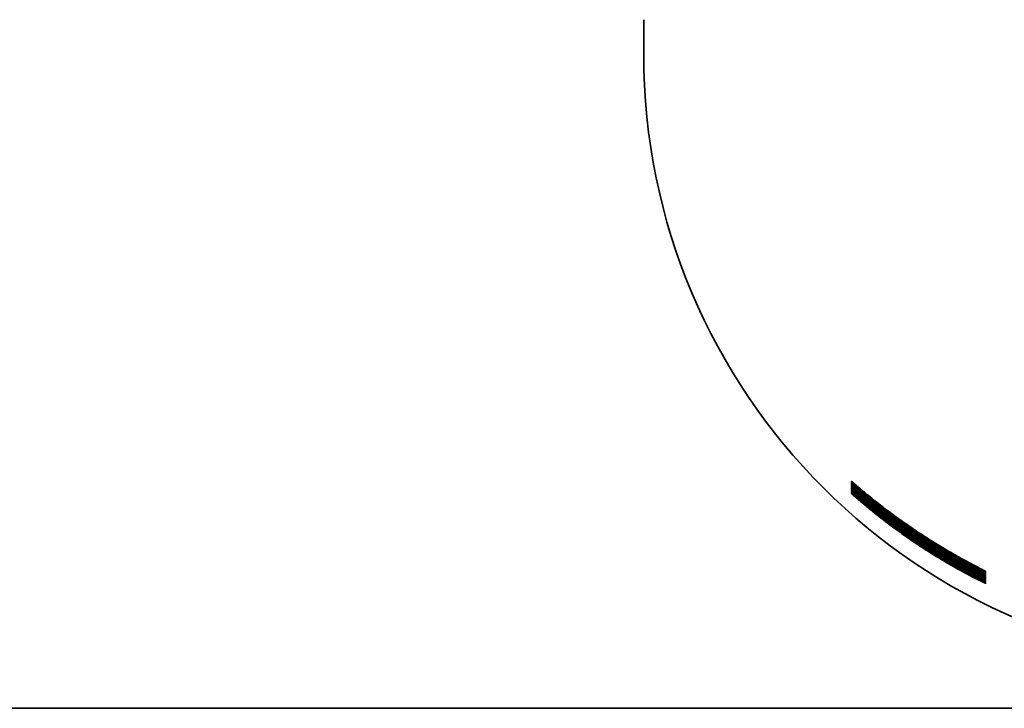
# Model space of a CAD drawing. Header units: millimetres. Extents: x 8 to 956, y 12 to 1992.
# Tile 5 of 26: x 539 to 559, y 902 to 916. Entities that reach past the tile are written whole.
import ezdxf

# ---------------------------------------------------------------- set-up
doc = ezdxf.new("R2010")
doc.units = ezdxf.units.MM

msp = doc.modelspace()

# ---------------------------------------------------------------- linework, layer by layer
at = {"color": 7, "linetype": 'Continuous', "lineweight": 35}
for p, q in [((551.68, 916.349), (551.68, 915.65)), ((491.99, 902.322), (576.18, 902.322))]:
    msp.add_line(p, q, dxfattribs=at)
msp.add_arc((564.18, 915.65), 12.5, 180.0003, 359.9997, dxfattribs=at)
for points, knots in [([(557.192, 905.952), (557.148, 905.982), (557.05, 906.049), (556.901, 906.154), (556.747, 906.266), (556.588, 906.386), (556.427, 906.511), (556.289, 906.623), (556.182, 906.712), (556.101, 906.78), (556.03, 906.841), (555.972, 906.892), (555.93, 906.93), (555.91, 906.948), (555.914, 906.945), (555.944, 906.92), (555.992, 906.878), (556.053, 906.826), (556.12, 906.77), (556.209, 906.696), (556.325, 906.601), (556.47, 906.487), (556.625, 906.367), (556.789, 906.245), (556.958, 906.124), (557.124, 906.008), (557.286, 905.899), (557.441, 905.799), (557.59, 905.705), (557.732, 905.618), (557.866, 905.538), (557.993, 905.464), (558.111, 905.398), (558.218, 905.339), (558.33, 905.278), (558.439, 905.221), (558.535, 905.171), (558.603, 905.136), (558.638, 905.118), (558.647, 905.113), (558.639, 905.116), (558.615, 905.128), (558.572, 905.148), (558.512, 905.178), (558.434, 905.218), (558.337, 905.268), (558.223, 905.328), (558.095, 905.398), (557.956, 905.476), (557.808, 905.562), (557.656, 905.654), (557.501, 905.75), (557.346, 905.849), (557.244, 905.918), (557.192, 905.952)], [0, 0, 0, 0, 0.016841, 0.037532, 0.058272, 0.078956, 0.10493, 0.130894, 0.147965, 0.16508, 0.182133, 0.200452, 0.218759, 0.238285, 0.257807, 0.277249, 0.296706, 0.31242, 0.328188, 0.343919, 0.367219, 0.390629, 0.413956, 0.436452, 0.459019, 0.481521, 0.500898, 0.520317, 0.539686, 0.557021, 0.574395, 0.59172, 0.607903, 0.624127, 0.640305, 0.662725, 0.685139, 0.706886, 0.728625, 0.744212, 0.759858, 0.775447, 0.792417, 0.809458, 0.826438, 0.845366, 0.864373, 0.883309, 0.90278, 0.922326, 0.941813, 0.961188, 0.980615, 1, 1, 1, 1]), ([(557.192, 905.933), (557.148, 905.963), (557.05, 906.03), (556.901, 906.135), (556.747, 906.247), (556.588, 906.367), (556.427, 906.492), (556.289, 906.604), (556.182, 906.693), (556.101, 906.761), (556.03, 906.822), (555.972, 906.873), (555.93, 906.911), (555.91, 906.929), (555.914, 906.926), (555.944, 906.901), (555.992, 906.859), (556.053, 906.807), (556.12, 906.751), (556.209, 906.677), (556.325, 906.582), (556.47, 906.468), (556.625, 906.348), (556.789, 906.226), (556.958, 906.105), (557.124, 905.989), (557.286, 905.88), (557.441, 905.78), (557.59, 905.686), (557.732, 905.599), (557.866, 905.519), (557.993, 905.445), (558.111, 905.379), (558.218, 905.32), (558.33, 905.259), (558.439, 905.202), (558.535, 905.152), (558.603, 905.117), (558.638, 905.099), (558.647, 905.094), (558.639, 905.097), (558.615, 905.109), (558.572, 905.129), (558.512, 905.159), (558.434, 905.199), (558.337, 905.249), (558.223, 905.309), (558.095, 905.379), (557.956, 905.457), (557.808, 905.543), (557.656, 905.635), (557.501, 905.731), (557.346, 905.83), (557.244, 905.899), (557.192, 905.933)], [0, 0, 0, 0, 0.016841, 0.037532, 0.058272, 0.078956, 0.10493, 0.130894, 0.147965, 0.16508, 0.182133, 0.200452, 0.218759, 0.238285, 0.257807, 0.277249, 0.296706, 0.31242, 0.328188, 0.343919, 0.367219, 0.390629, 0.413956, 0.436452, 0.459019, 0.481521, 0.500898, 0.520317, 0.539686, 0.557021, 0.574395, 0.59172, 0.607903, 0.624127, 0.640305, 0.662725, 0.685139, 0.706886, 0.728625, 0.744212, 0.759858, 0.775447, 0.792417, 0.809458, 0.826438, 0.845366, 0.864373, 0.883309, 0.90278, 0.922326, 0.941813, 0.961188, 0.980615, 1, 1, 1, 1]), ([(557.192, 905.914), (557.148, 905.944), (557.05, 906.011), (556.901, 906.116), (556.747, 906.228), (556.588, 906.348), (556.427, 906.473), (556.289, 906.585), (556.182, 906.674), (556.101, 906.742), (556.03, 906.803), (555.972, 906.854), (555.93, 906.892), (555.91, 906.91), (555.914, 906.907), (555.944, 906.882), (555.992, 906.84), (556.053, 906.788), (556.12, 906.732), (556.209, 906.658), (556.325, 906.563), (556.47, 906.449), (556.625, 906.329), (556.789, 906.207), (556.958, 906.086), (557.124, 905.97), (557.286, 905.861), (557.441, 905.761), (557.59, 905.667), (557.732, 905.58), (557.866, 905.5), (557.993, 905.426), (558.111, 905.36), (558.218, 905.301), (558.33, 905.24), (558.439, 905.183), (558.535, 905.133), (558.603, 905.098), (558.638, 905.08), (558.647, 905.075), (558.639, 905.078), (558.615, 905.09), (558.572, 905.11), (558.512, 905.14), (558.434, 905.18), (558.337, 905.23), (558.223, 905.29), (558.095, 905.36), (557.956, 905.438), (557.808, 905.524), (557.656, 905.616), (557.501, 905.712), (557.346, 905.811), (557.244, 905.88), (557.192, 905.914)], [0, 0, 0, 0, 0.0168413, 0.0375316, 0.0582716, 0.0789556, 0.10493, 0.1308935, 0.1479651, 0.1650799, 0.1821329, 0.2004524, 0.2187592, 0.2382853, 0.2578071, 0.2772489, 0.2967058, 0.3124195, 0.3281881, 0.3439189, 0.3672186, 0.3906288, 0.4139559, 0.436452, 0.4590186, 0.4815209, 0.500898, 0.5203167, 0.5396857, 0.557021, 0.5743951, 0.5917203, 0.6079028, 0.6241274, 0.6403046, 0.6627251, 0.685139, 0.7068856, 0.7286252, 0.7442122, 0.7598577, 0.7754467, 0.7924174, 0.8094578, 0.8264382, 0.8453657, 0.8643732, 0.8833092, 0.9027803, 0.9223261, 0.9418131, 0.961188, 0.980615, 1, 1, 1, 1]), ([(557.192, 905.895), (557.148, 905.925), (557.05, 905.992), (556.901, 906.097), (556.747, 906.209), (556.588, 906.329), (556.427, 906.454), (556.289, 906.566), (556.182, 906.655), (556.101, 906.723), (556.03, 906.784), (555.972, 906.835), (555.93, 906.873), (555.91, 906.891), (555.914, 906.888), (555.944, 906.863), (555.992, 906.821), (556.053, 906.769), (556.12, 906.713), (556.209, 906.639), (556.325, 906.544), (556.47, 906.43), (556.625, 906.31), (556.789, 906.188), (556.958, 906.067), (557.124, 905.951), (557.286, 905.842), (557.441, 905.742), (557.59, 905.648), (557.732, 905.561), (557.866, 905.481), (557.993, 905.407), (558.111, 905.341), (558.218, 905.282), (558.33, 905.221), (558.439, 905.164), (558.535, 905.114), (558.603, 905.079), (558.638, 905.061), (558.647, 905.056), (558.639, 905.059), (558.615, 905.071), (558.572, 905.091), (558.512, 905.121), (558.434, 905.161), (558.337, 905.211), (558.223, 905.271), (558.095, 905.341), (557.956, 905.419), (557.808, 905.505), (557.656, 905.597), (557.501, 905.693), (557.346, 905.792), (557.244, 905.861), (557.192, 905.895)], [0, 0, 0, 0, 0.016841, 0.037532, 0.058272, 0.078956, 0.10493, 0.130894, 0.147965, 0.16508, 0.182133, 0.200452, 0.218759, 0.238285, 0.257807, 0.277249, 0.296706, 0.31242, 0.328188, 0.343919, 0.367219, 0.390629, 0.413956, 0.436452, 0.459019, 0.481521, 0.500898, 0.520317, 0.539686, 0.557021, 0.574395, 0.59172, 0.607903, 0.624127, 0.640305, 0.662725, 0.685139, 0.706886, 0.728625, 0.744212, 0.759858, 0.775447, 0.792417, 0.809458, 0.826438, 0.845366, 0.864373, 0.883309, 0.90278, 0.922326, 0.941813, 0.961188, 0.980615, 1, 1, 1, 1]), ([(557.192, 905.876), (557.148, 905.906), (557.05, 905.973), (556.901, 906.078), (556.747, 906.19), (556.588, 906.31), (556.427, 906.435), (556.289, 906.547), (556.182, 906.636), (556.101, 906.704), (556.03, 906.765), (555.972, 906.816), (555.93, 906.854), (555.91, 906.872), (555.914, 906.869), (555.944, 906.843), (555.992, 906.802), (556.053, 906.75), (556.12, 906.694), (556.209, 906.62), (556.325, 906.525), (556.47, 906.411), (556.625, 906.291), (556.789, 906.169), (556.958, 906.048), (557.124, 905.932), (557.286, 905.823), (557.441, 905.723), (557.59, 905.629), (557.732, 905.542), (557.866, 905.462), (557.993, 905.388), (558.111, 905.322), (558.218, 905.263), (558.33, 905.202), (558.439, 905.145), (558.535, 905.095), (558.603, 905.06), (558.638, 905.042), (558.647, 905.037), (558.639, 905.04), (558.615, 905.052), (558.572, 905.072), (558.512, 905.102), (558.434, 905.142), (558.337, 905.192), (558.223, 905.252), (558.095, 905.322), (557.956, 905.4), (557.808, 905.486), (557.656, 905.578), (557.501, 905.674), (557.346, 905.773), (557.244, 905.842), (557.192, 905.876)], [0, 0, 0, 0, 0.016841, 0.037532, 0.058272, 0.078956, 0.10493, 0.130894, 0.147965, 0.16508, 0.182133, 0.200452, 0.218759, 0.238285, 0.257807, 0.277249, 0.296706, 0.31242, 0.328188, 0.343919, 0.367219, 0.390629, 0.413956, 0.436452, 0.459019, 0.481521, 0.500898, 0.520317, 0.539686, 0.557021, 0.574395, 0.59172, 0.607903, 0.624127, 0.640305, 0.662725, 0.685139, 0.706886, 0.728625, 0.744212, 0.759858, 0.775447, 0.792417, 0.809458, 0.826438, 0.845366, 0.864373, 0.883309, 0.90278, 0.922326, 0.941813, 0.961188, 0.980615, 1, 1, 1, 1]), ([(557.192, 905.857), (557.148, 905.887), (557.05, 905.954), (556.901, 906.059), (556.747, 906.171), (556.588, 906.291), (556.427, 906.416), (556.289, 906.528), (556.182, 906.617), (556.101, 906.685), (556.03, 906.746), (555.972, 906.797), (555.93, 906.835), (555.91, 906.853), (555.914, 906.85), (555.944, 906.824), (555.992, 906.783), (556.053, 906.731), (556.12, 906.675), (556.209, 906.601), (556.325, 906.506), (556.47, 906.392), (556.625, 906.272), (556.789, 906.15), (556.958, 906.029), (557.124, 905.913), (557.286, 905.804), (557.441, 905.704), (557.59, 905.61), (557.732, 905.522), (557.866, 905.443), (557.993, 905.369), (558.111, 905.303), (558.218, 905.244), (558.33, 905.183), (558.439, 905.126), (558.535, 905.076), (558.603, 905.041), (558.638, 905.023), (558.647, 905.018), (558.639, 905.021), (558.615, 905.033), (558.572, 905.053), (558.512, 905.083), (558.434, 905.123), (558.337, 905.173), (558.223, 905.233), (558.095, 905.303), (557.956, 905.381), (557.808, 905.467), (557.656, 905.559), (557.501, 905.655), (557.346, 905.754), (557.244, 905.823), (557.192, 905.857)], [0, 0, 0, 0, 0.0168413, 0.0375316, 0.0582716, 0.0789556, 0.10493, 0.1308935, 0.1479651, 0.1650799, 0.1821329, 0.2004524, 0.2187592, 0.2382853, 0.2578071, 0.2772489, 0.2967058, 0.3124195, 0.3281881, 0.3439189, 0.3672186, 0.3906288, 0.4139559, 0.436452, 0.4590186, 0.4815209, 0.500898, 0.5203167, 0.5396857, 0.557021, 0.5743951, 0.5917203, 0.6079028, 0.6241274, 0.6403046, 0.6627251, 0.685139, 0.7068856, 0.7286252, 0.7442122, 0.7598577, 0.7754467, 0.7924174, 0.8094578, 0.8264382, 0.8453657, 0.8643732, 0.8833092, 0.9027803, 0.9223261, 0.9418131, 0.961188, 0.980615, 1, 1, 1, 1]), ([(557.192, 905.838), (557.148, 905.868), (557.05, 905.935), (556.901, 906.04), (556.747, 906.152), (556.588, 906.272), (556.427, 906.397), (556.289, 906.509), (556.182, 906.598), (556.101, 906.666), (556.03, 906.727), (555.972, 906.778), (555.93, 906.816), (555.91, 906.834), (555.914, 906.831), (555.944, 906.805), (555.992, 906.764), (556.053, 906.712), (556.12, 906.656), (556.209, 906.582), (556.325, 906.487), (556.47, 906.373), (556.625, 906.253), (556.789, 906.131), (556.958, 906.01), (557.124, 905.894), (557.286, 905.785), (557.441, 905.685), (557.59, 905.591), (557.732, 905.503), (557.866, 905.424), (557.993, 905.35), (558.111, 905.284), (558.218, 905.225), (558.33, 905.164), (558.439, 905.107), (558.535, 905.057), (558.603, 905.022), (558.638, 905.004), (558.647, 904.999), (558.639, 905.002), (558.615, 905.014), (558.572, 905.034), (558.512, 905.064), (558.434, 905.104), (558.337, 905.154), (558.223, 905.214), (558.095, 905.284), (557.956, 905.362), (557.808, 905.448), (557.656, 905.54), (557.501, 905.636), (557.346, 905.735), (557.244, 905.804), (557.192, 905.838)], [0, 0, 0, 0, 0.016841, 0.037532, 0.058272, 0.078956, 0.10493, 0.130894, 0.147965, 0.16508, 0.182133, 0.200452, 0.218759, 0.238285, 0.257807, 0.277249, 0.296706, 0.31242, 0.328188, 0.343919, 0.367219, 0.390629, 0.413956, 0.436452, 0.459019, 0.481521, 0.500898, 0.520317, 0.539686, 0.557021, 0.574395, 0.59172, 0.607903, 0.624127, 0.640305, 0.662725, 0.685139, 0.706886, 0.728625, 0.744212, 0.759858, 0.775447, 0.792417, 0.809458, 0.826438, 0.845366, 0.864373, 0.883309, 0.90278, 0.922326, 0.941813, 0.961188, 0.980615, 1, 1, 1, 1]), ([(557.192, 905.819), (557.148, 905.849), (557.05, 905.916), (556.901, 906.021), (556.747, 906.133), (556.588, 906.253), (556.427, 906.378), (556.289, 906.49), (556.182, 906.579), (556.101, 906.647), (556.03, 906.708), (555.972, 906.759), (555.93, 906.797), (555.91, 906.815), (555.914, 906.812), (555.944, 906.786), (555.992, 906.745), (556.053, 906.693), (556.12, 906.637), (556.209, 906.563), (556.325, 906.468), (556.47, 906.354), (556.625, 906.234), (556.789, 906.112), (556.958, 905.991), (557.124, 905.875), (557.286, 905.766), (557.441, 905.666), (557.59, 905.571), (557.732, 905.484), (557.866, 905.405), (557.993, 905.331), (558.111, 905.265), (558.218, 905.206), (558.33, 905.145), (558.439, 905.088), (558.535, 905.038), (558.603, 905.003), (558.638, 904.985), (558.647, 904.98), (558.639, 904.983), (558.615, 904.995), (558.572, 905.015), (558.512, 905.045), (558.434, 905.085), (558.337, 905.135), (558.223, 905.195), (558.095, 905.265), (557.956, 905.343), (557.808, 905.429), (557.656, 905.521), (557.501, 905.617), (557.346, 905.716), (557.244, 905.785), (557.192, 905.819)], [0, 0, 0, 0, 0.016841, 0.037532, 0.058272, 0.078956, 0.10493, 0.130894, 0.147965, 0.16508, 0.182133, 0.200452, 0.218759, 0.238285, 0.257807, 0.277249, 0.296706, 0.31242, 0.328188, 0.343919, 0.367219, 0.390629, 0.413956, 0.436452, 0.459019, 0.481521, 0.500898, 0.520317, 0.539686, 0.557021, 0.574395, 0.59172, 0.607903, 0.624127, 0.640305, 0.662725, 0.685139, 0.706886, 0.728625, 0.744212, 0.759858, 0.775447, 0.792417, 0.809458, 0.826438, 0.845366, 0.864373, 0.883309, 0.90278, 0.922326, 0.941813, 0.961188, 0.980615, 1, 1, 1, 1]), ([(557.192, 905.8), (557.148, 905.83), (557.05, 905.897), (556.901, 906.002), (556.747, 906.114), (556.588, 906.234), (556.427, 906.359), (556.289, 906.471), (556.182, 906.56), (556.101, 906.628), (556.03, 906.689), (555.972, 906.74), (555.93, 906.778), (555.91, 906.796), (555.914, 906.793), (555.944, 906.767), (555.992, 906.726), (556.053, 906.674), (556.12, 906.618), (556.209, 906.544), (556.325, 906.449), (556.47, 906.335), (556.625, 906.215), (556.789, 906.093), (556.958, 905.972), (557.124, 905.856), (557.286, 905.747), (557.441, 905.647), (557.59, 905.552), (557.732, 905.465), (557.866, 905.386), (557.993, 905.312), (558.111, 905.246), (558.218, 905.187), (558.33, 905.126), (558.439, 905.069), (558.535, 905.019), (558.603, 904.984), (558.638, 904.966), (558.647, 904.961), (558.639, 904.964), (558.615, 904.976), (558.572, 904.996), (558.512, 905.026), (558.434, 905.066), (558.337, 905.116), (558.223, 905.176), (558.095, 905.246), (557.956, 905.324), (557.808, 905.41), (557.656, 905.502), (557.501, 905.598), (557.346, 905.697), (557.244, 905.766), (557.192, 905.8)], [0, 0, 0, 0, 0.016841, 0.037532, 0.058272, 0.078956, 0.10493, 0.130894, 0.147965, 0.16508, 0.182133, 0.200452, 0.218759, 0.238285, 0.257807, 0.277249, 0.296706, 0.31242, 0.328188, 0.343919, 0.367219, 0.390629, 0.413956, 0.436452, 0.459019, 0.481521, 0.500898, 0.520317, 0.539686, 0.557021, 0.574395, 0.59172, 0.607903, 0.624127, 0.640305, 0.662725, 0.685139, 0.706886, 0.728625, 0.744212, 0.759858, 0.775447, 0.792417, 0.809458, 0.826438, 0.845366, 0.864373, 0.883309, 0.90278, 0.922326, 0.941813, 0.961188, 0.980615, 1, 1, 1, 1]), ([(557.192, 905.781), (557.148, 905.811), (557.05, 905.878), (556.901, 905.983), (556.747, 906.095), (556.588, 906.215), (556.427, 906.34), (556.289, 906.452), (556.182, 906.541), (556.101, 906.609), (556.03, 906.67), (555.972, 906.721), (555.93, 906.759), (555.91, 906.777), (555.914, 906.774), (555.944, 906.748), (555.992, 906.707), (556.053, 906.655), (556.12, 906.599), (556.209, 906.525), (556.325, 906.43), (556.47, 906.316), (556.625, 906.196), (556.789, 906.074), (556.958, 905.953), (557.124, 905.837), (557.286, 905.728), (557.441, 905.628), (557.59, 905.533), (557.732, 905.446), (557.866, 905.367), (557.993, 905.293), (558.111, 905.227), (558.218, 905.167), (558.33, 905.107), (558.439, 905.05), (558.535, 905), (558.603, 904.965), (558.638, 904.947), (558.647, 904.942), (558.639, 904.945), (558.615, 904.957), (558.572, 904.977), (558.512, 905.007), (558.434, 905.047), (558.337, 905.097), (558.223, 905.157), (558.095, 905.227), (557.956, 905.305), (557.808, 905.391), (557.656, 905.483), (557.501, 905.579), (557.346, 905.678), (557.244, 905.747), (557.192, 905.781)], [0, 0, 0, 0, 0.016841, 0.037532, 0.058272, 0.078956, 0.10493, 0.130894, 0.147965, 0.16508, 0.182133, 0.200452, 0.218759, 0.238285, 0.257807, 0.277249, 0.296706, 0.31242, 0.328188, 0.343919, 0.367219, 0.390629, 0.413956, 0.436452, 0.459019, 0.481521, 0.500898, 0.520317, 0.539686, 0.557021, 0.574395, 0.59172, 0.607903, 0.624127, 0.640305, 0.662725, 0.685139, 0.706886, 0.728625, 0.744212, 0.759858, 0.775447, 0.792417, 0.809458, 0.826438, 0.845366, 0.864373, 0.883309, 0.90278, 0.922326, 0.941813, 0.961188, 0.980615, 1, 1, 1, 1]), ([(557.192, 905.762), (557.148, 905.792), (557.05, 905.859), (556.901, 905.964), (556.747, 906.076), (556.588, 906.196), (556.427, 906.321), (556.289, 906.433), (556.182, 906.522), (556.101, 906.59), (556.03, 906.651), (555.972, 906.702), (555.93, 906.74), (555.91, 906.758), (555.914, 906.755), (555.944, 906.729), (555.992, 906.688), (556.053, 906.636), (556.12, 906.58), (556.209, 906.506), (556.325, 906.411), (556.47, 906.297), (556.625, 906.177), (556.789, 906.055), (556.958, 905.934), (557.124, 905.818), (557.286, 905.709), (557.441, 905.609), (557.59, 905.514), (557.732, 905.427), (557.866, 905.348), (557.993, 905.274), (558.111, 905.208), (558.218, 905.148), (558.33, 905.088), (558.439, 905.031), (558.535, 904.981), (558.603, 904.946), (558.638, 904.928), (558.647, 904.923), (558.639, 904.926), (558.615, 904.938), (558.572, 904.958), (558.512, 904.988), (558.434, 905.028), (558.337, 905.078), (558.223, 905.138), (558.095, 905.208), (557.956, 905.286), (557.808, 905.372), (557.656, 905.464), (557.501, 905.56), (557.346, 905.659), (557.244, 905.728), (557.192, 905.762)], [0, 0, 0, 0, 0.016841, 0.037532, 0.058272, 0.078956, 0.10493, 0.130894, 0.147965, 0.16508, 0.182133, 0.200452, 0.218759, 0.238285, 0.257807, 0.277249, 0.296706, 0.31242, 0.328188, 0.343919, 0.367219, 0.390629, 0.413956, 0.436452, 0.459019, 0.481521, 0.500898, 0.520317, 0.539686, 0.557021, 0.574395, 0.59172, 0.607903, 0.624127, 0.640305, 0.662725, 0.685139, 0.706886, 0.728625, 0.744212, 0.759858, 0.775447, 0.792417, 0.809458, 0.826438, 0.845366, 0.864373, 0.883309, 0.90278, 0.922326, 0.941813, 0.961188, 0.980615, 1, 1, 1, 1]), ([(557.192, 905.743), (557.148, 905.773), (557.05, 905.84), (556.901, 905.945), (556.747, 906.057), (556.588, 906.177), (556.427, 906.302), (556.289, 906.414), (556.182, 906.503), (556.101, 906.571), (556.03, 906.632), (555.972, 906.683), (555.93, 906.721), (555.91, 906.739), (555.914, 906.736), (555.944, 906.71), (555.992, 906.669), (556.053, 906.617), (556.12, 906.561), (556.209, 906.487), (556.325, 906.392), (556.47, 906.278), (556.625, 906.158), (556.789, 906.036), (556.958, 905.915), (557.124, 905.799), (557.286, 905.69), (557.441, 905.59), (557.59, 905.495), (557.732, 905.408), (557.866, 905.329), (557.993, 905.255), (558.111, 905.189), (558.218, 905.129), (558.33, 905.069), (558.439, 905.011), (558.535, 904.962), (558.603, 904.927), (558.638, 904.909), (558.647, 904.904), (558.639, 904.907), (558.615, 904.919), (558.572, 904.939), (558.512, 904.969), (558.434, 905.009), (558.337, 905.059), (558.223, 905.119), (558.095, 905.189), (557.956, 905.267), (557.808, 905.353), (557.656, 905.445), (557.501, 905.541), (557.346, 905.64), (557.244, 905.709), (557.192, 905.743)], [0, 0, 0, 0, 0.016841, 0.037532, 0.058272, 0.078956, 0.10493, 0.130894, 0.147965, 0.16508, 0.182133, 0.200452, 0.218759, 0.238285, 0.257807, 0.277249, 0.296706, 0.31242, 0.328188, 0.343919, 0.367219, 0.390629, 0.413956, 0.436452, 0.459019, 0.481521, 0.500898, 0.520317, 0.539686, 0.557021, 0.574395, 0.59172, 0.607903, 0.624127, 0.640305, 0.662725, 0.685139, 0.706886, 0.728625, 0.744212, 0.759858, 0.775447, 0.792417, 0.809458, 0.826438, 0.845366, 0.864373, 0.883309, 0.90278, 0.922326, 0.941813, 0.961188, 0.980615, 1, 1, 1, 1]), ([(557.192, 905.724), (557.148, 905.754), (557.05, 905.821), (556.901, 905.926), (556.747, 906.038), (556.588, 906.158), (556.427, 906.283), (556.289, 906.395), (556.182, 906.483), (556.101, 906.552), (556.03, 906.613), (555.972, 906.664), (555.93, 906.702), (555.91, 906.72), (555.914, 906.717), (555.944, 906.691), (555.992, 906.65), (556.053, 906.598), (556.12, 906.542), (556.209, 906.468), (556.325, 906.373), (556.47, 906.259), (556.625, 906.139), (556.789, 906.017), (556.958, 905.896), (557.124, 905.78), (557.286, 905.671), (557.441, 905.571), (557.59, 905.476), (557.732, 905.389), (557.866, 905.31), (557.993, 905.236), (558.111, 905.17), (558.218, 905.11), (558.33, 905.05), (558.439, 904.992), (558.535, 904.943), (558.603, 904.908), (558.638, 904.89), (558.647, 904.885), (558.639, 904.888), (558.615, 904.9), (558.572, 904.92), (558.512, 904.95), (558.434, 904.99), (558.337, 905.04), (558.223, 905.1), (558.095, 905.17), (557.956, 905.248), (557.808, 905.334), (557.656, 905.426), (557.501, 905.522), (557.346, 905.621), (557.244, 905.69), (557.192, 905.724)], [0, 0, 0, 0, 0.0168413, 0.0375316, 0.0582716, 0.0789556, 0.10493, 0.1308935, 0.1479651, 0.1650799, 0.1821329, 0.2004524, 0.2187592, 0.2382853, 0.2578071, 0.2772489, 0.2967058, 0.3124195, 0.3281881, 0.3439189, 0.3672186, 0.3906288, 0.4139559, 0.436452, 0.4590186, 0.4815209, 0.500898, 0.5203167, 0.5396857, 0.557021, 0.5743951, 0.5917203, 0.6079028, 0.6241274, 0.6403046, 0.6627251, 0.685139, 0.7068856, 0.7286252, 0.7442122, 0.7598577, 0.7754467, 0.7924174, 0.8094578, 0.8264382, 0.8453657, 0.8643732, 0.8833092, 0.9027803, 0.9223261, 0.9418131, 0.961188, 0.980615, 1, 1, 1, 1]), ([(557.192, 905.705), (557.148, 905.735), (557.05, 905.802), (556.901, 905.907), (556.747, 906.019), (556.588, 906.139), (556.427, 906.264), (556.289, 906.376), (556.182, 906.464), (556.101, 906.533), (556.03, 906.594), (555.972, 906.645), (555.93, 906.682), (555.91, 906.701), (555.914, 906.698), (555.944, 906.672), (555.992, 906.631), (556.053, 906.579), (556.12, 906.523), (556.209, 906.448), (556.325, 906.354), (556.47, 906.24), (556.625, 906.12), (556.789, 905.998), (556.958, 905.877), (557.124, 905.761), (557.286, 905.652), (557.441, 905.552), (557.59, 905.457), (557.732, 905.37), (557.866, 905.291), (557.993, 905.217), (558.111, 905.151), (558.218, 905.091), (558.33, 905.031), (558.439, 904.973), (558.535, 904.924), (558.603, 904.889), (558.638, 904.871), (558.647, 904.866), (558.639, 904.869), (558.615, 904.881), (558.572, 904.901), (558.512, 904.931), (558.434, 904.97), (558.337, 905.021), (558.223, 905.081), (558.095, 905.151), (557.956, 905.229), (557.808, 905.315), (557.656, 905.407), (557.501, 905.503), (557.346, 905.602), (557.244, 905.671), (557.192, 905.705)], [0, 0, 0, 0, 0.016841, 0.037532, 0.058272, 0.078956, 0.10493, 0.130894, 0.147965, 0.16508, 0.182133, 0.200452, 0.218759, 0.238285, 0.257807, 0.277249, 0.296706, 0.31242, 0.328188, 0.343919, 0.367219, 0.390629, 0.413956, 0.436452, 0.459019, 0.481521, 0.500898, 0.520317, 0.539686, 0.557021, 0.574395, 0.59172, 0.607903, 0.624127, 0.640305, 0.662725, 0.685139, 0.706886, 0.728625, 0.744212, 0.759858, 0.775447, 0.792417, 0.809458, 0.826438, 0.845366, 0.864373, 0.883309, 0.90278, 0.922326, 0.941813, 0.961188, 0.980615, 1, 1, 1, 1])]:
    msp.add_open_spline(points, degree=3, knots=knots, dxfattribs=at)

doc.saveas('drawing.dxf')
